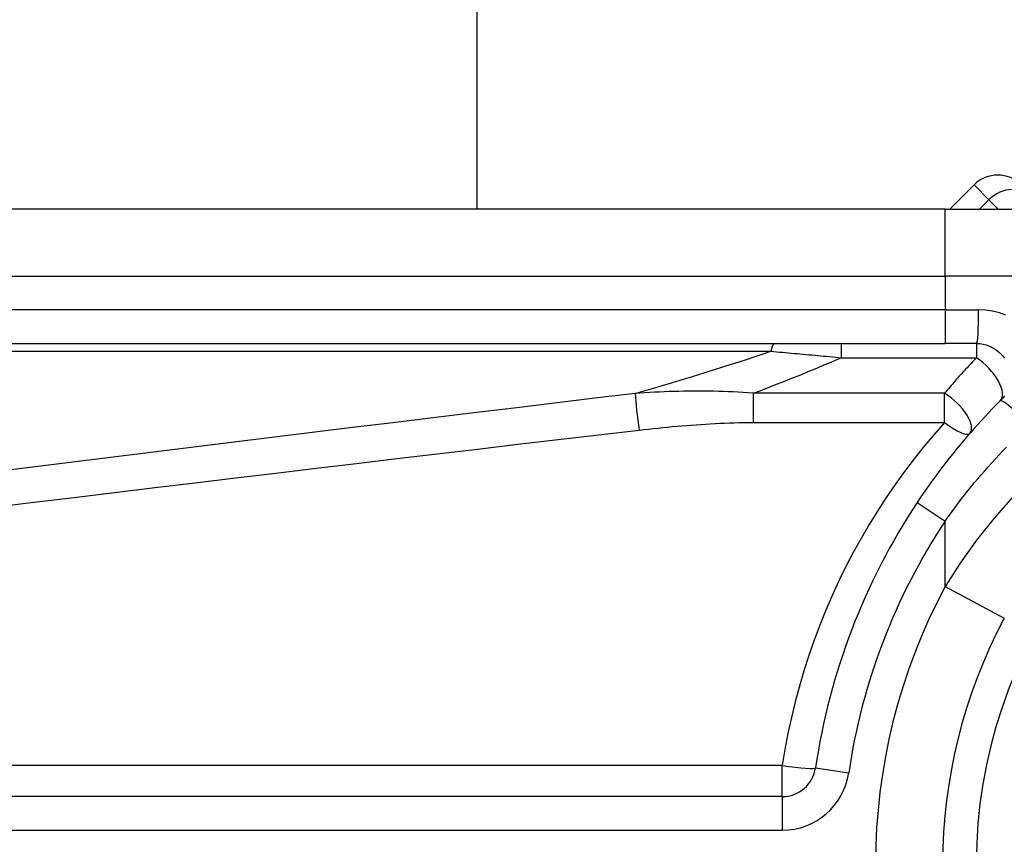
# Model space of a CAD drawing. Header units: inches. Extents: x 2 to 104, y 2 to 68.
# Tile 37 of 98: x 5.886 to 6.619, y 45.602 to 46.215. Entities that reach past the tile are written whole.
import ezdxf

# ---------------------------------------------------------------- set-up
doc = ezdxf.new("R2010")
doc.units = ezdxf.units.IN
doc.header["$LTSCALE"] = 6.250991
doc.header["$MEASUREMENT"] = 0
doc.layers.add('Visible Edges(ANSI)', color=7, linetype='Continuous', lineweight=25)
doc.layers.add('Visible Tangent Edges(ANSI)', color=7, linetype='Continuous', lineweight=25)

msp = doc.modelspace()

# ---------------------------------------------------------------- linework, layer by layer
at = {"layer": 'Visible Edges(ANSI)'}
for p, q in [((6.22637, 49.94204), (6.22637, 46.07424)), ((6.59636, 46.09231), (6.57829, 46.07424)), ((6.57484, 46.07424), (5.75114, 46.07424)), ((6.57484, 46.07424), (6.87594, 46.07424)), ((5.75114, 45.97432), (6.57484, 45.97432)), ((6.59823, 45.97432), (6.57484, 45.97432)), ((6.45364, 45.63705), (5.62623, 45.63705))]:
    msp.add_line(p, q, dxfattribs=at)
at = {"layer": 'Visible Edges(ANSI)', "flags": 128}
for points in [[(6.59823, 45.97432), (6.60067, 45.97419), (6.60308, 45.97382), (6.60545, 45.97322), (6.60775, 45.97239), (6.60997, 45.97135), (6.61207, 45.97011), (6.61404, 45.96866), (6.61586, 45.96704), (6.6175, 45.96524), (6.61895, 45.96327)], [(6.61589, 45.93166), (6.61303, 45.92879), (6.6102, 45.92588), (6.60738, 45.92295), (6.60459, 45.91999), (6.60182, 45.917), (6.59907, 45.91399), (6.59635, 45.91096), (6.59365, 45.9079), (6.59097, 45.90481), (6.58832, 45.90171), (6.5857, 45.89857), (6.5831, 45.89542), (6.58052, 45.89224), (6.57797, 45.88905), (6.57545, 45.88582), (6.57296, 45.88258), (6.57049, 45.87932), (6.56805, 45.87604), (6.56564, 45.87274), (6.56325, 45.86941), (6.5609, 45.86607), (6.55857, 45.86272), (6.55628, 45.85934), (6.55401, 45.85595)], [(6.619, 45.93545), (6.61753, 45.93347), (6.61589, 45.93166)]]:
    msp.add_lwpolyline(points, dxfattribs=at)
at = {"layer": 'Visible Edges(ANSI)'}
for centre, radius, start, end in [((6.61402, 46.07465), 0.02498, 45, 135), ((6.96025, 45.5871), 0.48714, 146.50369, 171.58673), ((6.96025, 45.5871), 0.38722, 151.83282, 208.16718), ((6.45364, 45.66203), 0.02498, 270, 351.58673)]:
    msp.add_arc(centre, radius, start, end, dxfattribs=at)
at = {"layer": 'Visible Tangent Edges(ANSI)'}
for p, q in [((6.60738, 46.08129), (6.59636, 46.09231)), ((6.60033, 46.07424), (6.60738, 46.08129)), ((6.60738, 46.08129), (6.61443, 46.07424)), ((6.57484, 46.02428), (6.57484, 46.07424)), ((5.75114, 46.02428), (6.57484, 46.02428)), ((6.91896, 46.02428), (6.57484, 46.02428)), ((6.57484, 46.02428), (6.57484, 45.9993)), ((6.57484, 45.9993), (5.75114, 45.9993)), ((6.57484, 45.9993), (6.57484, 45.97432)), ((6.57484, 45.9993), (6.59979, 45.9993)), ((5.74819, 45.96848), (6.44508, 45.96848)), ((6.49753, 45.97432), (6.49753, 45.96373)), ((6.59823, 45.97432), (6.59823, 45.96373)), ((6.49753, 45.96373), (6.59823, 45.96373)), ((6.43202, 45.93722), (6.43202, 45.91552)), ((6.57441, 45.93722), (6.43202, 45.93722)), ((6.57441, 45.91552), (6.57441, 45.93722)), ((6.43202, 45.91552), (6.57441, 45.91552)), ((6.55401, 45.85595), (6.57484, 45.84216)), ((6.57484, 45.79347), (6.57484, 45.84216)), ((6.57484, 45.79347), (6.61889, 45.76988)), ((6.45364, 45.66027), (5.62623, 45.66027)), ((6.45364, 45.63705), (6.45364, 45.66027)), ((6.47835, 45.65837), (6.50306, 45.65472)), ((6.45364, 45.63705), (6.45364, 45.61207)), ((5.62623, 45.61207), (6.45364, 45.61207))]:
    msp.add_line(p, q, dxfattribs=at)
at = {"layer": 'Visible Tangent Edges(ANSI)', "flags": 128}
for points in [[(6.62011, 45.99545), (6.6152, 45.9971), (6.61014, 45.99831), (6.60499, 45.99905), (6.59979, 45.9993)], [(6.44508, 45.96848), (6.44724, 45.9683), (6.4494, 45.96811), (6.45157, 45.96792), (6.45374, 45.96772), (6.45591, 45.96753), (6.45808, 45.96734), (6.46026, 45.96714), (6.46244, 45.96695), (6.46462, 45.96675), (6.46681, 45.96655), (6.46899, 45.96636), (6.47118, 45.96616), (6.47337, 45.96596), (6.47556, 45.96576), (6.47775, 45.96556), (6.47995, 45.96536), (6.48214, 45.96516), (6.48434, 45.96496), (6.48653, 45.96475), (6.48873, 45.96455), (6.49093, 45.96434), (6.49313, 45.96414), (6.49533, 45.96393), (6.49753, 45.96373)], [(6.59823, 45.96373), (6.59721, 45.96266), (6.59619, 45.96159), (6.59517, 45.96052), (6.59416, 45.95945), (6.59315, 45.95837), (6.59214, 45.95729), (6.59113, 45.9562), (6.59012, 45.95511), (6.58912, 45.95402), (6.58812, 45.95292), (6.58713, 45.95182), (6.58613, 45.95072), (6.58514, 45.94961), (6.58415, 45.9485), (6.58316, 45.94739), (6.58218, 45.94628), (6.5812, 45.94516), (6.58022, 45.94403), (6.57925, 45.94291), (6.57827, 45.94178), (6.5773, 45.94064), (6.57633, 45.93951), (6.57537, 45.93837), (6.57441, 45.93722)], [(6.43202, 45.93722), (6.4283, 45.93753), (6.42458, 45.93781), (6.42087, 45.93805), (6.41717, 45.93825), (6.41347, 45.93842), (6.40978, 45.93857), (6.40609, 45.93868), (6.4024, 45.93877), (6.39872, 45.93882), (6.39505, 45.93886), (6.39137, 45.93887), (6.38771, 45.93885), (6.38405, 45.93881), (6.38039, 45.93875), (6.37674, 45.93868), (6.37309, 45.93858), (6.36945, 45.93846), (6.36581, 45.93832), (6.36218, 45.93816), (6.35855, 45.93798), (6.35492, 45.93779), (6.3513, 45.93758), (6.34768, 45.93735), (6.34406, 45.93711)], [(6.34406, 45.93711), (6.31402, 45.93351), (6.28398, 45.92989), (6.25395, 45.92627), (6.22391, 45.92263), (6.19387, 45.91899), (6.16384, 45.91533), (6.1338, 45.91166), (6.10377, 45.90798), (6.07374, 45.90429), (6.0437, 45.90059), (6.01367, 45.89688), (5.98364, 45.89316), (5.95361, 45.88943), (5.92358, 45.88568), (5.89356, 45.88193), (5.86353, 45.87816)], [(5.86648, 45.85241), (5.8965, 45.85608), (5.92653, 45.85974), (5.95656, 45.86338), (5.98659, 45.86702), (6.01662, 45.87064), (6.04665, 45.87426), (6.07668, 45.87786), (6.10672, 45.88145), (6.13675, 45.88503), (6.16679, 45.8886), (6.19682, 45.89216), (6.22686, 45.89571), (6.25689, 45.89925), (6.28693, 45.90278), (6.31697, 45.9063), (6.34701, 45.9098)], [(6.34701, 45.9098), (6.35054, 45.91021), (6.35406, 45.9106), (6.35759, 45.91099), (6.36112, 45.91136), (6.36466, 45.91172), (6.36819, 45.91207), (6.37172, 45.9124), (6.37526, 45.91272), (6.3788, 45.91303), (6.38234, 45.91332), (6.38588, 45.9136), (6.38942, 45.91386), (6.39296, 45.91411), (6.39651, 45.91434), (6.40006, 45.91455), (6.4036, 45.91474), (6.40715, 45.91492), (6.4107, 45.91507), (6.41425, 45.91521), (6.4178, 45.91532), (6.42136, 45.91541), (6.42491, 45.91547), (6.42846, 45.91551), (6.43202, 45.91552)], [(6.57441, 45.91552), (6.56663, 45.90665), (6.55906, 45.89758), (6.5517, 45.88834), (6.54457, 45.87891), (6.53765, 45.86931), (6.53095, 45.85954), (6.52449, 45.84961), (6.51826, 45.83951), (6.51226, 45.82926), (6.50651, 45.81885), (6.50101, 45.80829), (6.49575, 45.7976), (6.49075, 45.78676), (6.48601, 45.77579), (6.48153, 45.76469), (6.47732, 45.75347), (6.47338, 45.74214), (6.46972, 45.7307), (6.46632, 45.71916), (6.46321, 45.70754), (6.46039, 45.69583), (6.45785, 45.68404), (6.4556, 45.67218), (6.45364, 45.66027)], [(6.57484, 45.84216), (6.57714, 45.84538), (6.57946, 45.84858), (6.58181, 45.85177), (6.5842, 45.85494), (6.58661, 45.85809), (6.58905, 45.86122), (6.59152, 45.86434), (6.59401, 45.86743), (6.59654, 45.87051), (6.59909, 45.87356), (6.60167, 45.8766), (6.60428, 45.87961), (6.60691, 45.8826), (6.60957, 45.88557), (6.61225, 45.88852), (6.61496, 45.89145), (6.61769, 45.89435), (6.62045, 45.89723)], [(6.62522, 45.86027), (6.61134, 45.84435), (6.59828, 45.82787), (6.5861, 45.81089), (6.57484, 45.79347)]]:
    msp.add_lwpolyline(points, dxfattribs=at)
at = {"layer": 'Visible Tangent Edges(ANSI)'}
for centre, radius, start, end in [((6.96025, 45.5871), 0.36223, 32.8812, 327.1188), ((6.96025, 45.5871), 0.46216, 146.50369, 171.58673), ((6.96025, 45.5871), 0.43718, 151.83282, 208.16718), ((6.45364, 45.66203), 0.04996, 270, 351.58673)]:
    msp.add_arc(centre, radius, start, end, dxfattribs=at)
for centre, major_axis, ratio, start_param, end_param in [((6.62394, 46.06473), (0.01766, 0.01766), 0.937622, 0, 1.570796), ((6.59823, 45.9993), (0, -0.02498), 0.062411, 0, 1.570796), ((1.99114, 45.6637), (4.66073, 0.42989), 0.074886, 5.910747, 5.977199), ((6.44803, 45.94933), (0, 0.02498), 0.183721, 0, 0.697296), ((2.00293, 45.5871), (4.66063, 0.50858), 0.088107, 5.956893, 6.005683), ((6.59823, 45.94933), (0.01766, -0.01767), 0.446023, 0, 1.990559), ((6.34701, 45.91796), (0.00297, -0.0248), 0.041071, 3.825401, 5.042638), ((6.57441, 45.92384), (0.01882, -0.01643), 0.431187, 0, 1.930721), ((6.63355, 45.91399), (-0.01766, 0.01767), 0.111497, 4.601416, 6.283185), ((6.57441, 45.92384), (0.01882, -0.01643), 0.257129, 4.93314, 6.283185), ((6.45364, 45.66203), (0.02471, -0.00366), 0.069894, 4.722726, 6.283185)]:
    msp.add_ellipse(centre, major_axis=major_axis, ratio=ratio, start_param=start_param, end_param=end_param, dxfattribs=at)

doc.saveas('drawing.dxf')
